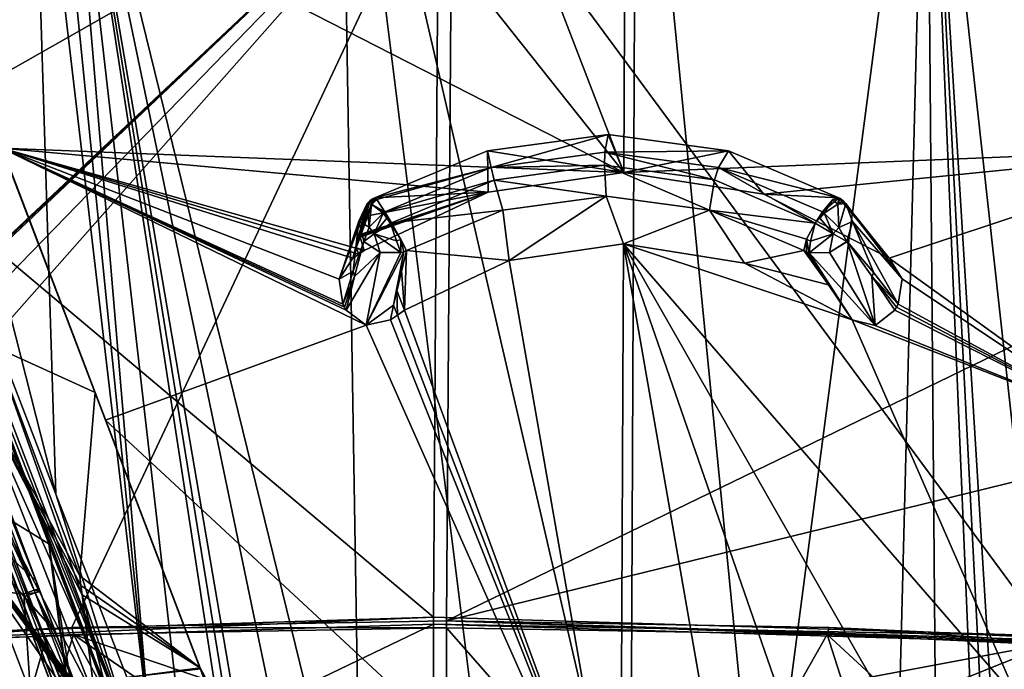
# Model space of a CAD drawing. Header units: millimetres. Extents: x -147 to 294, y -82 to 275.
# Tile 139 of 256: x 225 to 241, y 142 to 153. Entities that reach past the tile are written whole.
import ezdxf

# ---------------------------------------------------------------- set-up
doc = ezdxf.new("R2010")
doc.units = ezdxf.units.MM
doc.header["$LTSCALE"] = 67.506716
for name, color, linetype in [('1059', 7, 'CONTINUOUS'), ('1166', 7, 'CONTINUOUS'), ('1167', 7, 'CONTINUOUS'), ('1197', 7, 'CONTINUOUS'), ('1198', 7, 'CONTINUOUS'), ('3288', 7, 'CONTINUOUS'), ('3289', 7, 'CONTINUOUS'), ('3295', 7, 'CONTINUOUS'), ('3296', 7, 'CONTINUOUS'), ('3297', 7, 'CONTINUOUS'), ('3418', 7, 'CONTINUOUS'), ('3420', 7, 'CONTINUOUS'), ('3421', 7, 'CONTINUOUS'), ('3841', 7, 'CONTINUOUS'), ('3842', 7, 'CONTINUOUS'), ('3914', 7, 'CONTINUOUS'), ('3915', 7, 'CONTINUOUS'), ('3920', 7, 'CONTINUOUS'), ('3921', 7, 'CONTINUOUS'), ('3924', 7, 'CONTINUOUS'), ('3925', 7, 'CONTINUOUS'), ('3998', 7, 'CONTINUOUS'), ('4000', 7, 'CONTINUOUS'), ('4001', 7, 'CONTINUOUS'), ('4002', 7, 'CONTINUOUS'), ('4003', 7, 'CONTINUOUS'), ('4009', 7, 'CONTINUOUS'), ('4010', 7, 'CONTINUOUS'), ('4011', 7, 'CONTINUOUS'), ('4012', 7, 'CONTINUOUS'), ('4013', 7, 'CONTINUOUS'), ('4014', 7, 'CONTINUOUS'), ('4015', 7, 'CONTINUOUS'), ('4016', 7, 'CONTINUOUS'), ('4017', 7, 'CONTINUOUS'), ('4018', 7, 'CONTINUOUS'), ('4019', 7, 'CONTINUOUS'), ('4020', 7, 'CONTINUOUS'), ('4021', 7, 'CONTINUOUS'), ('4022', 7, 'CONTINUOUS'), ('4023', 7, 'CONTINUOUS'), ('4024', 7, 'CONTINUOUS'), ('4025', 7, 'CONTINUOUS'), ('4026', 7, 'CONTINUOUS'), ('4027', 7, 'CONTINUOUS'), ('4028', 7, 'CONTINUOUS'), ('4029', 7, 'CONTINUOUS'), ('4030', 7, 'CONTINUOUS'), ('4045', 7, 'CONTINUOUS'), ('761', 7, 'CONTINUOUS'), ('762', 7, 'CONTINUOUS'), ('802', 7, 'CONTINUOUS'), ('978', 7, 'CONTINUOUS'), ('985', 7, 'CONTINUOUS'), ('986', 7, 'CONTINUOUS'), ('987', 7, 'CONTINUOUS')]:
    doc.layers.add(name, color=color, linetype=linetype)

msp = doc.modelspace()

# ---------------------------------------------------------------- linework, layer by layer
at = {"layer": '1059', "linetype": 'CONTINUOUS'}
for points in [[(232.107, 142.95, -51.293), (232.101, 140.842, -51.34), (235.803, 138.741, -51.519), (232.107, 142.95, -51.293)], [(238.13, 142.846, -51.366), (232.107, 142.95, -51.293), (235.803, 138.741, -51.519), (238.13, 142.846, -51.366)], [(238.13, 142.846, -51.366), (235.803, 138.741, -51.519), (239.479, 138.634, -51.228), (238.13, 142.846, -51.366)], [(243.974, 142.58, -50.34), (238.13, 142.846, -51.366), (242.885, 138.462, -50.535), (243.974, 142.58, -50.34)], [(238.13, 142.846, -51.366), (239.479, 138.634, -51.228), (242.885, 138.462, -50.535), (238.13, 142.846, -51.366)]]:
    msp.add_3dface(points, dxfattribs=at)
at = {"layer": '1166', "linetype": 'CONTINUOUS'}
for points in [[(231.897, 143.121, -53.277), (241.65, 142.828, -52.919), (231.897, 143.009, -53.281), (231.897, 143.121, -53.277)], [(231.897, 143.009, -53.281), (241.65, 142.828, -52.919), (241.712, 142.713, -52.908), (231.897, 143.009, -53.281)]]:
    msp.add_3dface(points, dxfattribs=at)
at = {"layer": '1167', "linetype": 'CONTINUOUS'}
for points in [[(222.433, 142.828, -50.896), (231.897, 143.121, -53.277), (222.386, 142.714, -50.876), (222.433, 142.828, -50.896)], [(231.897, 143.121, -53.277), (231.897, 143.009, -53.281), (222.386, 142.714, -50.876), (231.897, 143.121, -53.277)]]:
    msp.add_3dface(points, dxfattribs=at)
at = {"layer": '1197', "linetype": 'CONTINUOUS'}
for points in [[(231.897, 143.009, -53.281), (241.712, 142.713, -52.908), (231.892, 140.873, -53.329), (231.897, 143.009, -53.281)], [(231.89, 138.772, -53.347), (241.712, 142.713, -52.908), (241.529, 138.531, -52.905), (231.89, 138.772, -53.347)], [(241.712, 142.713, -52.908), (231.89, 138.772, -53.347), (231.892, 140.873, -53.329), (241.712, 142.713, -52.908)]]:
    msp.add_3dface(points, dxfattribs=at)
at = {"layer": '1198', "linetype": 'CONTINUOUS'}
for points in [[(222.386, 142.714, -50.876), (231.897, 143.009, -53.281), (222.569, 138.532, -50.913), (222.386, 142.714, -50.876)], [(231.897, 143.009, -53.281), (231.892, 140.873, -53.329), (222.569, 138.532, -50.913), (231.897, 143.009, -53.281)]]:
    msp.add_3dface(points, dxfattribs=at)
at = {"layer": '3288', "linetype": 'CONTINUOUS'}
msp.add_3dface([(225.411, 143.488, -25.694), (224.609, 145.601, -25.789), (224.896, 143.537, -25.847), (225.411, 143.488, -25.694)], dxfattribs=at)
at = {"layer": '3289', "linetype": 'CONTINUOUS'}
for points in [[(225.411, 143.488, -25.694), (224.896, 143.537, -25.847), (225.516, 141.922, -25.749), (225.411, 143.488, -25.694)], [(225.516, 141.922, -25.749), (224.896, 143.537, -25.847), (225.001, 141.974, -25.908), (225.516, 141.922, -25.749)], [(225.728, 142.655, -25.649), (225.411, 143.488, -25.694), (225.516, 141.922, -25.749), (225.728, 142.655, -25.649)], [(225.428, 143.446, -25.691), (225.411, 143.488, -25.694), (225.728, 142.655, -25.649), (225.428, 143.446, -25.691)], [(226.026, 141.873, -25.602), (225.728, 142.655, -25.649), (225.516, 141.922, -25.749), (226.026, 141.873, -25.602)]]:
    msp.add_3dface(points, dxfattribs=at)
at = {"layer": '3295', "linetype": 'CONTINUOUS'}
for points in [[(225.428, 143.446, -25.691), (226.191, 141.933, -25.636), (225.593, 143.506, -25.722), (225.428, 143.446, -25.691)], [(225.428, 143.446, -25.691), (225.728, 142.655, -25.649), (226.191, 141.933, -25.636), (225.428, 143.446, -25.691)], [(225.671, 143.528, -25.884), (225.593, 143.506, -25.722), (225.971, 142.736, -25.841), (225.671, 143.528, -25.884)], [(226.191, 141.933, -25.636), (226.267, 141.952, -25.796), (225.593, 143.506, -25.722), (226.191, 141.933, -25.636)], [(225.593, 143.506, -25.722), (226.267, 141.952, -25.796), (225.971, 142.736, -25.841), (225.593, 143.506, -25.722)], [(225.728, 142.655, -25.649), (226.026, 141.873, -25.602), (226.191, 141.933, -25.636), (225.728, 142.655, -25.649)]]:
    msp.add_3dface(points, dxfattribs=at)
at = {"layer": '3296', "linetype": 'CONTINUOUS'}
for points in [[(225.411, 143.488, -25.694), (225.593, 143.506, -25.722), (225.577, 143.549, -25.725), (225.411, 143.488, -25.694)], [(225.411, 143.488, -25.694), (225.428, 143.446, -25.691), (225.593, 143.506, -25.722), (225.411, 143.488, -25.694)], [(225.655, 143.571, -25.886), (225.577, 143.549, -25.725), (225.671, 143.528, -25.884), (225.655, 143.571, -25.886)], [(225.593, 143.506, -25.722), (225.671, 143.528, -25.884), (225.577, 143.549, -25.725), (225.593, 143.506, -25.722)]]:
    msp.add_3dface(points, dxfattribs=at)
at = {"layer": '3297', "linetype": 'CONTINUOUS'}
for points in [[(223.841, 147.624, -25.85), (225.577, 143.549, -25.725), (224.009, 147.687, -25.878), (223.841, 147.624, -25.85)], [(225.577, 143.549, -25.725), (225.655, 143.571, -25.886), (224.009, 147.687, -25.878), (225.577, 143.549, -25.725)], [(224.009, 147.687, -25.878), (225.655, 143.571, -25.886), (224.857, 145.679, -25.982), (224.009, 147.687, -25.878)], [(223.841, 147.624, -25.85), (224.609, 145.601, -25.789), (225.577, 143.549, -25.725), (223.841, 147.624, -25.85)], [(224.609, 145.601, -25.789), (225.411, 143.488, -25.694), (225.577, 143.549, -25.725), (224.609, 145.601, -25.789)]]:
    msp.add_3dface(points, dxfattribs=at)
at = {"layer": '3418', "linetype": 'CONTINUOUS'}
for points in [[(224.793, 145.836, -26.699), (225.602, 143.699, -26.597), (223.576, 145.533, -27.472), (224.793, 145.836, -26.699)], [(226.246, 141.999, -26.505), (226.284, 141.897, -26.499), (223.576, 145.533, -27.472), (226.246, 141.999, -26.505)], [(226.23, 142.041, -26.507), (226.246, 141.999, -26.505), (223.576, 145.533, -27.472), (226.23, 142.041, -26.507)], [(226.284, 141.897, -26.499), (226.322, 141.796, -26.493), (223.576, 145.533, -27.472), (226.284, 141.897, -26.499)], [(226.322, 141.796, -26.493), (226.207, 141.747, -26.57), (223.576, 145.533, -27.472), (226.322, 141.796, -26.493)], [(226.207, 141.747, -26.57), (225.228, 141.336, -27.222), (223.576, 145.533, -27.472), (226.207, 141.747, -26.57)], [(226.213, 142.084, -26.509), (226.23, 142.041, -26.507), (223.576, 145.533, -27.472), (226.213, 142.084, -26.509)], [(225.909, 142.887, -26.553), (226.213, 142.084, -26.509), (223.576, 145.533, -27.472), (225.909, 142.887, -26.553)], [(225.602, 143.699, -26.597), (225.909, 142.887, -26.553), (223.576, 145.533, -27.472), (225.602, 143.699, -26.597)]]:
    msp.add_3dface(points, dxfattribs=at)
at = {"layer": '3420', "linetype": 'CONTINUOUS'}
for points in [[(225.671, 143.528, -25.884), (225.971, 142.736, -25.841), (225.602, 143.699, -26.597), (225.671, 143.528, -25.884)], [(225.971, 142.736, -25.841), (225.909, 142.887, -26.553), (225.602, 143.699, -26.597), (225.971, 142.736, -25.841)], [(226.283, 141.911, -25.793), (226.213, 142.084, -26.509), (225.909, 142.887, -26.553), (226.283, 141.911, -25.793)], [(226.267, 141.952, -25.796), (226.283, 141.911, -25.793), (225.909, 142.887, -26.553), (226.267, 141.952, -25.796)], [(225.971, 142.736, -25.841), (226.267, 141.952, -25.796), (225.909, 142.887, -26.553), (225.971, 142.736, -25.841)]]:
    msp.add_3dface(points, dxfattribs=at)
at = {"layer": '3421', "linetype": 'CONTINUOUS'}
for points in [[(225.671, 143.528, -25.884), (225.602, 143.699, -26.597), (224.793, 145.836, -26.699), (225.671, 143.528, -25.884)], [(225.655, 143.571, -25.886), (225.671, 143.528, -25.884), (224.793, 145.836, -26.699), (225.655, 143.571, -25.886)], [(224.857, 145.679, -25.982), (225.655, 143.571, -25.886), (224.793, 145.836, -26.699), (224.857, 145.679, -25.982)]]:
    msp.add_3dface(points, dxfattribs=at)
at = {"layer": '3841', "linetype": 'CONTINUOUS'}
for points in [[(235.016, 138.617, -23.658), (237.091, 138.544, -23.978), (235.107, 158.726, -22.799), (235.016, 138.617, -23.658)], [(235.107, 158.726, -22.799), (237.091, 138.544, -23.978), (239.707, 158.464, -23.589), (235.107, 158.726, -22.799)], [(237.091, 138.544, -23.978), (239.192, 138.44, -24.511), (239.707, 158.464, -23.589), (237.091, 138.544, -23.978)], [(239.192, 138.44, -24.511), (239.876, 138.399, -24.734), (239.707, 158.464, -23.589), (239.192, 138.44, -24.511)], [(239.876, 138.399, -24.734), (240.548, 138.355, -24.977), (239.707, 158.464, -23.589), (239.876, 138.399, -24.734)], [(239.707, 158.464, -23.589), (240.548, 138.355, -24.977), (240.736, 138.549, -25.039), (239.707, 158.464, -23.589)], [(243.936, 157.681, -24.919), (239.707, 158.464, -23.589), (241.756, 139.921, -25.392), (243.936, 157.681, -24.919)], [(241.756, 139.921, -25.392), (239.707, 158.464, -23.589), (240.917, 138.751, -25.1), (241.756, 139.921, -25.392)], [(240.917, 138.751, -25.1), (239.707, 158.464, -23.589), (240.736, 138.549, -25.039), (240.917, 138.751, -25.1)]]:
    msp.add_3dface(points, dxfattribs=at)
at = {"layer": '3842', "linetype": 'CONTINUOUS'}
for points in [[(235.016, 138.617, -23.658), (235.107, 158.726, -22.799), (230.428, 158.463, -22.614), (235.016, 138.617, -23.658)], [(226.03, 157.681, -23.033), (230.754, 138.44, -23.623), (230.428, 158.463, -22.614), (226.03, 157.681, -23.033)], [(232.92, 138.544, -23.538), (235.016, 138.617, -23.658), (230.428, 158.463, -22.614), (232.92, 138.544, -23.538)], [(230.754, 138.44, -23.623), (232.92, 138.544, -23.538), (230.428, 158.463, -22.614), (230.754, 138.44, -23.623)], [(225.779, 157.461, -23.091), (227.419, 141.209, -24.025), (226.03, 157.681, -23.033), (225.779, 157.461, -23.091)], [(229.331, 138.355, -23.796), (230.039, 138.399, -23.698), (226.03, 157.681, -23.033), (229.331, 138.355, -23.796)], [(229.135, 138.549, -23.818), (229.331, 138.355, -23.796), (226.03, 157.681, -23.033), (229.135, 138.549, -23.818)], [(230.039, 138.399, -23.698), (230.754, 138.44, -23.623), (226.03, 157.681, -23.033), (230.039, 138.399, -23.698)], [(228.945, 138.751, -23.84), (229.135, 138.549, -23.818), (226.03, 157.681, -23.033), (228.945, 138.751, -23.84)], [(228.063, 139.921, -23.95), (228.945, 138.751, -23.84), (226.03, 157.681, -23.033), (228.063, 139.921, -23.95)], [(227.419, 141.209, -24.025), (228.063, 139.921, -23.95), (226.03, 157.681, -23.033), (227.419, 141.209, -24.025)], [(225.538, 157.229, -23.151), (227.419, 141.209, -24.025), (225.779, 157.461, -23.091), (225.538, 157.229, -23.151)], [(223.697, 153.787, -23.918), (225.917, 145.069, -24.165), (225.538, 157.229, -23.151), (223.697, 153.787, -23.918)], [(225.917, 145.069, -24.165), (227.419, 141.209, -24.025), (225.538, 157.229, -23.151), (225.917, 145.069, -24.165)], [(224.047, 149.923, -24.276), (225.917, 145.069, -24.165), (223.697, 153.787, -23.918), (224.047, 149.923, -24.276)]]:
    msp.add_3dface(points, dxfattribs=at)
at = {"layer": '3914', "linetype": 'CONTINUOUS'}
for points in [[(224.047, 149.923, -24.276), (223.821, 149.835, -24.455), (227.167, 141.107, -24.198), (224.047, 149.923, -24.276)], [(225.917, 145.069, -24.165), (224.047, 149.923, -24.276), (227.167, 141.107, -24.198), (225.917, 145.069, -24.165)], [(223.821, 149.835, -24.455), (223.732, 149.799, -24.741), (227.167, 141.107, -24.198), (223.821, 149.835, -24.455)], [(227.167, 141.107, -24.198), (223.732, 149.799, -24.741), (225.402, 145.425, -24.65), (227.167, 141.107, -24.198)], [(227.068, 141.059, -24.501), (227.167, 141.107, -24.198), (225.402, 145.425, -24.65), (227.068, 141.059, -24.501)], [(227.419, 141.209, -24.025), (225.917, 145.069, -24.165), (227.167, 141.107, -24.198), (227.419, 141.209, -24.025)]]:
    msp.add_3dface(points, dxfattribs=at)
at = {"layer": '3915', "linetype": 'CONTINUOUS'}
for points in [[(225.402, 145.425, -24.65), (223.732, 149.799, -24.741), (224.986, 146.431, -26.477), (225.402, 145.425, -24.65)], [(225.809, 144.279, -26.375), (225.402, 145.425, -24.65), (224.986, 146.431, -26.477), (225.809, 144.279, -26.375)], [(227.068, 141.059, -24.501), (225.402, 145.425, -24.65), (226.86, 141.529, -26.208), (227.068, 141.059, -24.501)], [(226.86, 141.529, -26.208), (225.402, 145.425, -24.65), (226.824, 141.621, -26.215), (226.86, 141.529, -26.208)], [(226.824, 141.621, -26.215), (225.402, 145.425, -24.65), (226.796, 141.695, -26.221), (226.824, 141.621, -26.215)], [(226.796, 141.695, -26.221), (225.402, 145.425, -24.65), (226.773, 141.756, -26.226), (226.796, 141.695, -26.221)], [(226.773, 141.756, -26.226), (225.402, 145.425, -24.65), (226.754, 141.805, -26.231), (226.773, 141.756, -26.226)], [(226.754, 141.805, -26.231), (225.402, 145.425, -24.65), (226.739, 141.844, -26.234), (226.754, 141.805, -26.231)], [(226.739, 141.844, -26.234), (225.402, 145.425, -24.65), (226.712, 141.913, -26.24), (226.739, 141.844, -26.234)], [(226.712, 141.913, -26.24), (225.402, 145.425, -24.65), (226.697, 141.953, -26.244), (226.712, 141.913, -26.24)], [(226.697, 141.953, -26.244), (225.402, 145.425, -24.65), (225.809, 144.279, -26.375), (226.697, 141.953, -26.244)]]:
    msp.add_3dface(points, dxfattribs=at)
at = {"layer": '3920', "linetype": 'CONTINUOUS'}
for points in [[(226.337, 143.473, -27.525), (226.681, 142.119, -27.51), (226.431, 142.683, -27.526), (226.337, 143.473, -27.525)], [(226.431, 142.683, -27.526), (226.681, 142.119, -27.51), (226.539, 141.821, -27.499), (226.431, 142.683, -27.526)]]:
    msp.add_3dface(points, dxfattribs=at)
at = {"layer": '3921', "linetype": 'CONTINUOUS'}
for points in [[(226.542, 146.676, -27.194), (224.936, 147.406, -27.662), (224.874, 151.046, -27.261), (226.542, 146.676, -27.194)], [(226.297, 143.773, -27.515), (224.936, 147.406, -27.662), (226.542, 146.676, -27.194), (226.297, 143.773, -27.515)], [(228.206, 142.32, -27.066), (226.297, 143.773, -27.515), (226.542, 146.676, -27.194), (228.206, 142.32, -27.066)], [(226.314, 143.623, -27.52), (226.297, 143.773, -27.515), (228.206, 142.32, -27.066), (226.314, 143.623, -27.52)], [(226.337, 143.473, -27.525), (226.314, 143.623, -27.52), (228.206, 142.32, -27.066), (226.337, 143.473, -27.525)], [(226.681, 142.119, -27.51), (226.337, 143.473, -27.525), (228.206, 142.32, -27.066), (226.681, 142.119, -27.51)], [(228.215, 142.296, -27.066), (226.681, 142.119, -27.51), (228.206, 142.32, -27.066), (228.215, 142.296, -27.066)]]:
    msp.add_3dface(points, dxfattribs=at)
at = {"layer": '3924', "linetype": 'CONTINUOUS'}
for points in [[(226.542, 146.676, -27.194), (224.874, 151.046, -27.261), (226.706, 146.236, -25.415), (226.542, 146.676, -27.194)], [(224.874, 151.046, -27.261), (225.062, 150.544, -25.475), (226.706, 146.236, -25.415), (224.874, 151.046, -27.261)], [(228.206, 142.32, -27.066), (226.542, 146.676, -27.194), (228.391, 141.826, -25.312), (228.206, 142.32, -27.066)], [(228.391, 141.826, -25.312), (226.542, 146.676, -27.194), (226.706, 146.236, -25.415), (228.391, 141.826, -25.312)]]:
    msp.add_3dface(points, dxfattribs=at)
at = {"layer": '3925', "linetype": 'CONTINUOUS'}
for points in [[(228.215, 142.296, -27.066), (228.206, 142.32, -27.066), (229.463, 139.965, -25.217), (228.215, 142.296, -27.066)], [(228.206, 142.32, -27.066), (228.391, 141.826, -25.312), (229.463, 139.965, -25.217), (228.206, 142.32, -27.066)]]:
    msp.add_3dface(points, dxfattribs=at)
at = {"layer": '3998', "linetype": 'CONTINUOUS'}
for points in [[(225.809, 144.279, -26.375), (224.986, 146.431, -26.477), (224.98, 144.79, -26.776), (225.809, 144.279, -26.375)], [(226.127, 141.783, -26.612), (225.809, 144.279, -26.375), (224.98, 144.79, -26.776), (226.127, 141.783, -26.612)], [(226.697, 141.953, -26.244), (225.809, 144.279, -26.375), (226.207, 141.747, -26.57), (226.697, 141.953, -26.244)], [(225.809, 144.279, -26.375), (226.148, 141.722, -26.61), (226.207, 141.747, -26.57), (225.809, 144.279, -26.375)], [(226.148, 141.722, -26.61), (225.809, 144.279, -26.375), (226.138, 141.753, -26.611), (226.148, 141.722, -26.61)], [(226.138, 141.753, -26.611), (225.809, 144.279, -26.375), (226.127, 141.783, -26.612), (226.138, 141.753, -26.611)]]:
    msp.add_3dface(points, dxfattribs=at)
at = {"layer": '4000', "linetype": 'CONTINUOUS'}
for points in [[(222.71, 150.4, -27.059), (222.664, 150.385, -27.237), (226.014, 141.738, -26.738), (222.71, 150.4, -27.059)], [(222.664, 150.385, -27.237), (225.975, 141.714, -26.909), (226.014, 141.738, -26.738), (222.664, 150.385, -27.237)], [(225.975, 141.714, -26.909), (222.664, 150.385, -27.237), (224.249, 146.235, -27.145), (225.975, 141.714, -26.909)], [(222.816, 150.458, -26.938), (222.71, 150.4, -27.059), (226.127, 141.783, -26.612), (222.816, 150.458, -26.938)], [(226.127, 141.783, -26.612), (222.71, 150.4, -27.059), (226.014, 141.738, -26.738), (226.127, 141.783, -26.612)], [(222.816, 150.458, -26.938), (226.127, 141.783, -26.612), (224.98, 144.79, -26.776), (222.816, 150.458, -26.938)]]:
    msp.add_3dface(points, dxfattribs=at)
at = {"layer": '4001', "linetype": 'CONTINUOUS'}
for points in [[(225.911, 141.885, -27.515), (225.975, 141.714, -26.909), (224.249, 146.235, -27.145), (225.911, 141.885, -27.515)], [(225.911, 141.885, -27.515), (224.249, 146.235, -27.145), (224.261, 146.207, -27.737), (225.911, 141.885, -27.515)]]:
    msp.add_3dface(points, dxfattribs=at)
at = {"layer": '4002', "linetype": 'CONTINUOUS'}
for points in [[(226.539, 141.821, -27.499), (224.261, 146.207, -27.737), (224.481, 147.062, -27.762), (226.539, 141.821, -27.499)], [(226.539, 141.821, -27.499), (225.911, 141.885, -27.515), (224.261, 146.207, -27.737), (226.539, 141.821, -27.499)]]:
    msp.add_3dface(points, dxfattribs=at)
at = {"layer": '4003', "linetype": 'CONTINUOUS'}
for points in [[(224.936, 147.406, -27.662), (226.297, 143.773, -27.515), (224.481, 147.062, -27.762), (224.936, 147.406, -27.662)], [(226.337, 143.473, -27.525), (226.431, 142.683, -27.526), (224.481, 147.062, -27.762), (226.337, 143.473, -27.525)], [(226.314, 143.623, -27.52), (226.337, 143.473, -27.525), (224.481, 147.062, -27.762), (226.314, 143.623, -27.52)], [(226.431, 142.683, -27.526), (226.539, 141.821, -27.499), (224.481, 147.062, -27.762), (226.431, 142.683, -27.526)], [(226.297, 143.773, -27.515), (226.314, 143.623, -27.52), (224.481, 147.062, -27.762), (226.297, 143.773, -27.515)]]:
    msp.add_3dface(points, dxfattribs=at)
at = {"layer": '4009', "linetype": 'CONTINUOUS'}
for points in [[(234.95, 158.79, -24.289), (244.374, 150.544, -27.509), (234.911, 150.159, -24.658), (234.95, 158.79, -24.289)], [(244.407, 155.146, -26.997), (244.374, 150.544, -27.509), (234.95, 158.79, -24.289), (244.407, 155.146, -26.997)], [(234.911, 150.159, -24.658), (244.374, 150.544, -27.509), (237.132, 149.813, -25.004), (234.911, 150.159, -24.658)], [(237.132, 149.813, -25.004), (244.374, 150.544, -27.509), (239.114, 148.799, -25.524), (237.132, 149.813, -25.004)], [(239.114, 148.799, -25.524), (244.374, 150.544, -27.509), (242.756, 146.178, -27.101), (239.114, 148.799, -25.524)], [(234.859, 138.681, -25.148), (234.906, 149.03, -24.706), (236.723, 138.612, -25.432), (234.859, 138.681, -25.148)], [(236.824, 148.722, -24.996), (238.526, 147.823, -25.416), (234.906, 149.03, -24.706), (236.824, 148.722, -24.996)], [(234.906, 149.03, -24.706), (238.526, 147.823, -25.416), (241.152, 141.826, -26.656), (234.906, 149.03, -24.706)], [(236.723, 138.612, -25.432), (234.906, 149.03, -24.706), (238.554, 138.519, -25.884), (236.723, 138.612, -25.432)], [(238.554, 138.519, -25.884), (234.906, 149.03, -24.706), (240.099, 139.935, -26.332), (238.554, 138.519, -25.884)], [(240.099, 139.935, -26.332), (234.906, 149.03, -24.706), (241.152, 141.826, -26.656), (240.099, 139.935, -26.332)], [(239.318, 148.474, -25.6), (239.114, 148.799, -25.524), (242.756, 146.178, -27.101), (239.318, 148.474, -25.6)], [(239.259, 148.076, -25.605), (239.318, 148.474, -25.6), (242.756, 146.178, -27.101), (239.259, 148.076, -25.605)], [(238.89, 147.737, -25.518), (239.206, 147.981, -25.595), (242.756, 146.178, -27.101), (238.89, 147.737, -25.518)], [(239.206, 147.981, -25.595), (239.233, 148.028, -25.6), (242.756, 146.178, -27.101), (239.206, 147.981, -25.595)], [(239.233, 148.028, -25.6), (239.259, 148.076, -25.605), (242.756, 146.178, -27.101), (239.233, 148.028, -25.6)], [(238.526, 147.823, -25.416), (238.89, 147.737, -25.518), (242.756, 146.178, -27.101), (238.526, 147.823, -25.416)], [(241.152, 141.826, -26.656), (238.526, 147.823, -25.416), (242.756, 146.178, -27.101), (241.152, 141.826, -26.656)]]:
    msp.add_3dface(points, dxfattribs=at)
at = {"layer": '4010', "linetype": 'CONTINUOUS'}
for points in [[(232.753, 150.501, -26.801), (234.911, 150.159, -24.658), (234.665, 150.756, -26.93), (232.753, 150.501, -26.801)], [(234.665, 150.756, -26.93), (234.911, 150.159, -24.658), (236.569, 150.502, -27.202), (234.665, 150.756, -26.93)], [(230.969, 149.756, -26.823), (232.763, 149.843, -24.534), (232.753, 150.501, -26.801), (230.969, 149.756, -26.823)], [(232.763, 149.843, -24.534), (234.911, 150.159, -24.658), (232.753, 150.501, -26.801), (232.763, 149.843, -24.534)], [(234.911, 150.159, -24.658), (237.132, 149.813, -25.004), (236.569, 150.502, -27.202), (234.911, 150.159, -24.658)], [(237.132, 149.813, -25.004), (238.316, 149.756, -27.596), (236.569, 150.502, -27.202), (237.132, 149.813, -25.004)], [(230.803, 148.925, -24.612), (232.763, 149.843, -24.534), (230.735, 149.131, -25.376), (230.803, 148.925, -24.612)], [(230.735, 149.131, -25.376), (232.763, 149.843, -24.534), (230.743, 149.156, -25.432), (230.735, 149.131, -25.376)], [(230.743, 149.156, -25.432), (232.763, 149.843, -24.534), (230.752, 149.181, -25.489), (230.743, 149.156, -25.432)], [(230.752, 149.181, -25.489), (232.763, 149.843, -24.534), (230.859, 149.471, -26.156), (230.752, 149.181, -25.489)], [(230.859, 149.471, -26.156), (232.763, 149.843, -24.534), (230.969, 149.756, -26.823), (230.859, 149.471, -26.156)], [(237.132, 149.813, -25.004), (239.114, 148.799, -25.524), (238.316, 149.756, -27.596), (237.132, 149.813, -25.004)], [(238.316, 149.756, -27.596), (239.114, 148.799, -25.524), (238.562, 149.47, -26.965), (238.316, 149.756, -27.596)], [(238.562, 149.47, -26.965), (239.114, 148.799, -25.524), (238.807, 149.179, -26.333), (238.562, 149.47, -26.965)], [(230.676, 148.966, -25.003), (230.803, 148.925, -24.612), (230.735, 149.131, -25.376), (230.676, 148.966, -25.003)], [(238.807, 149.179, -26.333), (239.114, 148.799, -25.524), (238.961, 148.99, -25.929), (238.807, 149.179, -26.333)], [(230.619, 148.799, -24.629), (230.714, 148.865, -24.62), (230.676, 148.966, -25.003), (230.619, 148.799, -24.629)], [(230.714, 148.865, -24.62), (230.803, 148.925, -24.612), (230.676, 148.966, -25.003), (230.714, 148.865, -24.62)]]:
    msp.add_3dface(points, dxfattribs=at)
at = {"layer": '4011', "linetype": 'CONTINUOUS'}
for points in [[(238.316, 149.756, -27.596), (238.562, 149.47, -26.965), (238.326, 149.749, -27.602), (238.316, 149.756, -27.596)], [(238.562, 149.47, -26.965), (238.807, 149.179, -26.333), (238.326, 149.749, -27.602), (238.562, 149.47, -26.965)], [(238.326, 149.749, -27.602), (238.807, 149.179, -26.333), (238.337, 149.743, -27.608), (238.326, 149.749, -27.602)], [(238.961, 148.99, -25.929), (239.114, 148.799, -25.524), (238.337, 149.743, -27.608), (238.961, 148.99, -25.929)], [(238.337, 149.743, -27.608), (239.114, 148.799, -25.524), (238.384, 149.708, -27.637), (238.337, 149.743, -27.608)], [(238.807, 149.179, -26.333), (238.961, 148.99, -25.929), (238.337, 149.743, -27.608), (238.807, 149.179, -26.333)], [(239.114, 148.799, -25.524), (239.318, 148.474, -25.6), (238.384, 149.708, -27.637), (239.114, 148.799, -25.524)], [(238.384, 149.708, -27.637), (239.318, 148.474, -25.6), (238.426, 149.666, -27.666), (238.384, 149.708, -27.637)], [(238.426, 149.666, -27.666), (239.318, 148.474, -25.6), (238.532, 149.384, -27.788), (238.426, 149.666, -27.666)], [(238.447, 149.063, -27.824), (238.532, 149.384, -27.788), (238.871, 148.568, -26.685), (238.447, 149.063, -27.824)], [(239.318, 148.474, -25.6), (239.259, 148.076, -25.605), (238.532, 149.384, -27.788), (239.318, 148.474, -25.6)], [(238.532, 149.384, -27.788), (239.259, 148.076, -25.605), (238.871, 148.568, -26.685), (238.532, 149.384, -27.788)]]:
    msp.add_3dface(points, dxfattribs=at)
at = {"layer": '4012', "linetype": 'CONTINUOUS'}
for points in [[(238.083, 149.513, -28.05), (238.059, 149.533, -28.042), (238.215, 149.725, -27.896), (238.083, 149.513, -28.05)], [(238.3, 149.654, -27.925), (238.083, 149.513, -28.05), (238.215, 149.725, -27.896), (238.3, 149.654, -27.925)], [(238.316, 149.756, -27.596), (238.3, 149.654, -27.925), (238.215, 149.725, -27.896), (238.316, 149.756, -27.596)], [(238.316, 149.756, -27.596), (238.326, 149.749, -27.602), (238.3, 149.654, -27.925), (238.316, 149.756, -27.596)], [(238.326, 149.749, -27.602), (238.337, 149.743, -27.608), (238.3, 149.654, -27.925), (238.326, 149.749, -27.602)], [(238.337, 149.743, -27.608), (238.384, 149.708, -27.637), (238.3, 149.654, -27.925), (238.337, 149.743, -27.608)], [(238.384, 149.708, -27.637), (238.426, 149.666, -27.666), (238.3, 149.654, -27.925), (238.384, 149.708, -27.637)], [(238.072, 149.524, -28.046), (238.059, 149.533, -28.042), (238.083, 149.513, -28.05), (238.072, 149.524, -28.046)]]:
    msp.add_3dface(points, dxfattribs=at)
at = {"layer": '4013', "linetype": 'CONTINUOUS'}
for points in [[(232.753, 150.501, -26.801), (234.665, 150.756, -26.93), (232.81, 150.236, -27.292), (232.753, 150.501, -26.801)], [(232.81, 150.236, -27.292), (234.665, 150.756, -26.93), (234.614, 150.477, -27.414), (232.81, 150.236, -27.292)], [(234.665, 150.756, -26.93), (236.569, 150.502, -27.202), (234.614, 150.477, -27.414), (234.665, 150.756, -26.93)], [(230.969, 149.756, -26.823), (232.753, 150.501, -26.801), (232.81, 150.236, -27.292), (230.969, 149.756, -26.823)], [(234.614, 150.477, -27.414), (236.569, 150.502, -27.202), (236.411, 150.237, -27.67), (234.614, 150.477, -27.414)], [(236.569, 150.502, -27.202), (238.316, 149.756, -27.596), (236.411, 150.237, -27.67), (236.569, 150.502, -27.202)], [(231, 149.732, -27.123), (230.969, 149.756, -26.823), (232.81, 150.236, -27.292), (231, 149.732, -27.123)], [(231.127, 149.533, -27.312), (231, 149.732, -27.123), (232.81, 150.236, -27.292), (231.127, 149.533, -27.312)], [(238.316, 149.756, -27.596), (238.059, 149.533, -28.042), (236.411, 150.237, -27.67), (238.316, 149.756, -27.596)], [(238.059, 149.533, -28.042), (238.316, 149.756, -27.596), (238.215, 149.725, -27.896), (238.059, 149.533, -28.042)]]:
    msp.add_3dface(points, dxfattribs=at)
at = {"layer": '4014', "linetype": 'CONTINUOUS'}
for points in [[(230.893, 149.708, -26.848), (231, 149.732, -27.123), (230.846, 149.666, -26.868), (230.893, 149.708, -26.848)], [(230.846, 149.666, -26.868), (231, 149.732, -27.123), (230.915, 149.654, -27.148), (230.846, 149.666, -26.868)], [(230.945, 149.743, -26.83), (231, 149.732, -27.123), (230.893, 149.708, -26.848), (230.945, 149.743, -26.83)], [(231, 149.732, -27.123), (231.127, 149.533, -27.312), (230.915, 149.654, -27.148), (231, 149.732, -27.123)], [(230.957, 149.749, -26.826), (231, 149.732, -27.123), (230.945, 149.743, -26.83), (230.957, 149.749, -26.826)], [(230.969, 149.756, -26.823), (231, 149.732, -27.123), (230.957, 149.749, -26.826), (230.969, 149.756, -26.823)], [(230.915, 149.654, -27.148), (231.127, 149.533, -27.312), (231.114, 149.524, -27.313), (230.915, 149.654, -27.148)], [(231.102, 149.513, -27.315), (230.915, 149.654, -27.148), (231.114, 149.524, -27.313), (231.102, 149.513, -27.315)]]:
    msp.add_3dface(points, dxfattribs=at)
at = {"layer": '4015', "linetype": 'CONTINUOUS'}
for points in [[(232.81, 150.236, -27.292), (234.614, 150.477, -27.414), (234.605, 150.271, -27.471), (232.81, 150.236, -27.292)], [(234.605, 150.271, -27.471), (234.614, 150.477, -27.414), (236.347, 150.039, -27.719), (234.605, 150.271, -27.471)], [(234.614, 150.477, -27.414), (236.411, 150.237, -27.67), (236.347, 150.039, -27.719), (234.614, 150.477, -27.414)], [(231.127, 149.533, -27.312), (232.81, 150.236, -27.292), (232.861, 150.037, -27.353), (231.127, 149.533, -27.312)], [(232.861, 150.037, -27.353), (232.81, 150.236, -27.292), (234.605, 150.271, -27.471), (232.861, 150.037, -27.353)], [(236.411, 150.237, -27.67), (237.944, 149.357, -28.08), (236.347, 150.039, -27.719), (236.411, 150.237, -27.67)], [(236.411, 150.237, -27.67), (238.059, 149.533, -28.042), (237.944, 149.357, -28.08), (236.411, 150.237, -27.67)], [(231.233, 149.358, -27.373), (231.127, 149.533, -27.312), (232.861, 150.037, -27.353), (231.233, 149.358, -27.373)], [(231.102, 149.513, -27.315), (231.114, 149.524, -27.313), (231.16, 149.434, -27.344), (231.102, 149.513, -27.315)], [(231.114, 149.524, -27.313), (231.127, 149.533, -27.312), (231.233, 149.358, -27.373), (231.114, 149.524, -27.313)], [(231.16, 149.434, -27.344), (231.114, 149.524, -27.313), (231.22, 149.351, -27.373), (231.16, 149.434, -27.344)], [(231.22, 149.351, -27.373), (231.114, 149.524, -27.313), (231.227, 149.354, -27.373), (231.22, 149.351, -27.373)], [(231.227, 149.354, -27.373), (231.114, 149.524, -27.313), (231.233, 149.358, -27.373), (231.227, 149.354, -27.373)], [(237.944, 149.357, -28.08), (238.059, 149.533, -28.042), (238.017, 149.432, -28.066), (237.944, 149.357, -28.08)], [(238.059, 149.533, -28.042), (238.072, 149.524, -28.046), (238.017, 149.432, -28.066), (238.059, 149.533, -28.042)], [(238.072, 149.524, -28.046), (238.083, 149.513, -28.05), (238.017, 149.432, -28.066), (238.072, 149.524, -28.046)]]:
    msp.add_3dface(points, dxfattribs=at)
at = {"layer": '4016', "linetype": 'CONTINUOUS'}
for points in [[(237.944, 149.357, -28.08), (238.017, 149.432, -28.066), (238.226, 149.187, -28.056), (237.944, 149.357, -28.08)], [(238.017, 149.432, -28.066), (238.083, 149.513, -28.05), (238.226, 149.187, -28.056), (238.017, 149.432, -28.066)], [(238.226, 149.187, -28.056), (238.083, 149.513, -28.05), (238.316, 149.289, -28.03), (238.226, 149.187, -28.056)], [(238.445, 149.065, -27.828), (238.226, 149.187, -28.056), (238.316, 149.289, -28.03), (238.445, 149.065, -27.828)]]:
    msp.add_3dface(points, dxfattribs=at)
at = {"layer": '4017', "linetype": 'CONTINUOUS'}
for points in [[(237.944, 149.357, -28.08), (238.226, 149.187, -28.056), (237.869, 149.069, -28.037), (237.944, 149.357, -28.08)], [(237.869, 149.069, -28.037), (238.226, 149.187, -28.056), (237.849, 148.888, -27.812), (237.869, 149.069, -28.037)], [(237.849, 148.888, -27.812), (238.226, 149.187, -28.056), (238.168, 148.892, -27.881), (237.849, 148.888, -27.812)], [(238.226, 149.187, -28.056), (238.445, 149.065, -27.828), (238.168, 148.892, -27.881), (238.226, 149.187, -28.056)], [(238.447, 149.063, -27.824), (238.168, 148.892, -27.881), (238.445, 149.065, -27.828), (238.447, 149.063, -27.824)]]:
    msp.add_3dface(points, dxfattribs=at)
at = {"layer": '4018', "linetype": 'CONTINUOUS'}
for points in [[(237.944, 149.357, -28.08), (237.869, 149.069, -28.037), (237.804, 149.101, -28.022), (237.944, 149.357, -28.08)], [(237.765, 148.923, -27.772), (237.804, 149.101, -28.022), (237.806, 148.904, -27.793), (237.765, 148.923, -27.772)], [(237.869, 149.069, -28.037), (237.849, 148.888, -27.812), (237.804, 149.101, -28.022), (237.869, 149.069, -28.037)], [(237.804, 149.101, -28.022), (237.849, 148.888, -27.812), (237.806, 148.904, -27.793), (237.804, 149.101, -28.022)]]:
    msp.add_3dface(points, dxfattribs=at)
at = {"layer": '4019', "linetype": 'CONTINUOUS'}
for points in [[(232.861, 150.037, -27.353), (234.605, 150.271, -27.471), (234.634, 149.78, -27.202), (232.861, 150.037, -27.353)], [(234.605, 150.271, -27.471), (236.347, 150.039, -27.719), (236.267, 149.563, -27.435), (234.605, 150.271, -27.471)], [(234.634, 149.78, -27.202), (234.605, 150.271, -27.471), (236.267, 149.563, -27.435), (234.634, 149.78, -27.202)], [(231.233, 149.358, -27.373), (232.861, 150.037, -27.353), (232.998, 149.561, -27.091), (231.233, 149.358, -27.373)], [(232.998, 149.561, -27.091), (232.861, 150.037, -27.353), (234.634, 149.78, -27.202), (232.998, 149.561, -27.091)], [(236.347, 150.039, -27.719), (237.944, 149.357, -28.08), (236.267, 149.563, -27.435), (236.347, 150.039, -27.719)], [(231.471, 148.923, -27.11), (231.233, 149.358, -27.373), (232.998, 149.561, -27.091), (231.471, 148.923, -27.11)], [(237.944, 149.357, -28.08), (237.804, 149.101, -28.022), (236.267, 149.563, -27.435), (237.944, 149.357, -28.08)], [(237.804, 149.101, -28.022), (237.765, 148.923, -27.772), (236.267, 149.563, -27.435), (237.804, 149.101, -28.022)], [(231.233, 149.358, -27.373), (231.471, 148.923, -27.11), (231.384, 149.096, -27.342), (231.233, 149.358, -27.373)]]:
    msp.add_3dface(points, dxfattribs=at)
at = {"layer": '4020', "linetype": 'CONTINUOUS'}
for points in [[(231.22, 149.351, -27.373), (231.227, 149.354, -27.373), (231.384, 149.096, -27.342), (231.22, 149.351, -27.373)], [(231.22, 149.351, -27.373), (231.384, 149.096, -27.342), (231.314, 149.074, -27.349), (231.22, 149.351, -27.373)], [(231.227, 149.354, -27.373), (231.233, 149.358, -27.373), (231.384, 149.096, -27.342), (231.227, 149.354, -27.373)], [(231.314, 149.074, -27.349), (231.384, 149.096, -27.342), (231.381, 148.889, -27.131), (231.314, 149.074, -27.349)], [(231.381, 148.889, -27.131), (231.384, 149.096, -27.342), (231.427, 148.904, -27.121), (231.381, 148.889, -27.131)], [(231.384, 149.096, -27.342), (231.471, 148.923, -27.11), (231.427, 148.904, -27.121), (231.384, 149.096, -27.342)]]:
    msp.add_3dface(points, dxfattribs=at)
at = {"layer": '4021', "linetype": 'CONTINUOUS'}
for points in [[(231.22, 149.351, -27.373), (231.314, 149.074, -27.349), (230.959, 149.186, -27.29), (231.22, 149.351, -27.373)], [(230.793, 149.066, -27.022), (230.959, 149.186, -27.29), (231.055, 148.892, -27.132), (230.793, 149.066, -27.022)], [(230.793, 149.063, -27.018), (230.793, 149.066, -27.022), (231.055, 148.892, -27.132), (230.793, 149.063, -27.018)], [(231.314, 149.074, -27.349), (231.381, 148.889, -27.131), (230.959, 149.186, -27.29), (231.314, 149.074, -27.349)], [(230.959, 149.186, -27.29), (231.381, 148.889, -27.131), (231.055, 148.892, -27.132), (230.959, 149.186, -27.29)]]:
    msp.add_3dface(points, dxfattribs=at)
at = {"layer": '4022', "linetype": 'CONTINUOUS'}
for points in [[(231.102, 149.513, -27.315), (230.959, 149.186, -27.29), (230.879, 149.291, -27.248), (231.102, 149.513, -27.315)], [(231.102, 149.513, -27.315), (231.16, 149.434, -27.344), (230.959, 149.186, -27.29), (231.102, 149.513, -27.315)], [(231.16, 149.434, -27.344), (231.22, 149.351, -27.373), (230.959, 149.186, -27.29), (231.16, 149.434, -27.344)], [(230.959, 149.186, -27.29), (230.793, 149.066, -27.022), (230.879, 149.291, -27.248), (230.959, 149.186, -27.29)]]:
    msp.add_3dface(points, dxfattribs=at)
at = {"layer": '4023', "linetype": 'CONTINUOUS'}
for points in [[(230.846, 149.666, -26.868), (230.879, 149.291, -27.248), (230.717, 149.388, -26.964), (230.846, 149.666, -26.868)], [(230.846, 149.666, -26.868), (230.915, 149.654, -27.148), (230.879, 149.291, -27.248), (230.846, 149.666, -26.868)], [(230.915, 149.654, -27.148), (231.102, 149.513, -27.315), (230.879, 149.291, -27.248), (230.915, 149.654, -27.148)], [(230.879, 149.291, -27.248), (230.793, 149.066, -27.022), (230.717, 149.388, -26.964), (230.879, 149.291, -27.248)], [(230.793, 149.066, -27.022), (230.793, 149.063, -27.018), (230.717, 149.388, -26.964), (230.793, 149.066, -27.022)]]:
    msp.add_3dface(points, dxfattribs=at)
at = {"layer": '4024', "linetype": 'CONTINUOUS'}
for points in [[(230.619, 148.799, -24.629), (230.676, 148.966, -25.003), (230.893, 149.708, -26.848), (230.619, 148.799, -24.629)], [(230.619, 148.799, -24.629), (230.893, 149.708, -26.848), (230.846, 149.666, -26.868), (230.619, 148.799, -24.629)], [(230.676, 148.966, -25.003), (230.735, 149.131, -25.376), (230.893, 149.708, -26.848), (230.676, 148.966, -25.003)], [(230.735, 149.131, -25.376), (230.743, 149.156, -25.432), (230.893, 149.708, -26.848), (230.735, 149.131, -25.376)], [(230.743, 149.156, -25.432), (230.752, 149.181, -25.489), (230.893, 149.708, -26.848), (230.743, 149.156, -25.432)], [(230.752, 149.181, -25.489), (230.859, 149.471, -26.156), (230.945, 149.743, -26.83), (230.752, 149.181, -25.489)], [(230.752, 149.181, -25.489), (230.945, 149.743, -26.83), (230.893, 149.708, -26.848), (230.752, 149.181, -25.489)], [(230.859, 149.471, -26.156), (230.969, 149.756, -26.823), (230.957, 149.749, -26.826), (230.859, 149.471, -26.156)], [(230.859, 149.471, -26.156), (230.957, 149.749, -26.826), (230.945, 149.743, -26.83), (230.859, 149.471, -26.156)], [(230.619, 148.799, -24.629), (230.846, 149.666, -26.868), (230.404, 148.471, -24.662), (230.619, 148.799, -24.629)], [(230.846, 149.666, -26.868), (230.717, 149.388, -26.964), (230.404, 148.471, -24.662), (230.846, 149.666, -26.868)], [(230.717, 149.388, -26.964), (230.625, 148.594, -25.878), (230.404, 148.471, -24.662), (230.717, 149.388, -26.964)], [(230.717, 149.388, -26.964), (230.793, 149.063, -27.018), (230.625, 148.594, -25.878), (230.717, 149.388, -26.964)], [(230.625, 148.594, -25.878), (230.461, 148.076, -24.679), (230.404, 148.471, -24.662), (230.625, 148.594, -25.878)]]:
    msp.add_3dface(points, dxfattribs=at)
at = {"layer": '4025', "linetype": 'CONTINUOUS'}
for points in [[(230.625, 148.594, -25.878), (230.793, 149.063, -27.018), (230.648, 148.51, -25.816), (230.625, 148.594, -25.878)], [(230.461, 148.076, -24.679), (230.625, 148.594, -25.878), (230.648, 148.51, -25.816), (230.461, 148.076, -24.679)], [(230.461, 148.076, -24.679), (230.648, 148.51, -25.816), (230.487, 148.028, -24.679), (230.461, 148.076, -24.679)], [(230.514, 147.981, -24.68), (230.487, 148.028, -24.679), (230.648, 148.51, -25.816), (230.514, 147.981, -24.68)]]:
    msp.add_3dface(points, dxfattribs=at)
at = {"layer": '4026', "linetype": 'CONTINUOUS'}
for points in [[(230.793, 149.063, -27.018), (231.055, 148.892, -27.132), (230.648, 148.51, -25.816), (230.793, 149.063, -27.018)], [(231.381, 148.889, -27.131), (231.427, 148.904, -27.121), (230.831, 147.739, -24.671), (231.381, 148.889, -27.131)], [(230.831, 147.739, -24.671), (231.427, 148.904, -27.121), (231.267, 148.057, -25.159), (230.831, 147.739, -24.671)], [(231.427, 148.904, -27.121), (231.471, 148.923, -27.11), (231.267, 148.057, -25.159), (231.427, 148.904, -27.121)], [(231.471, 148.923, -27.11), (231.319, 148.29, -25.674), (231.267, 148.057, -25.159), (231.471, 148.923, -27.11)], [(231.319, 148.29, -25.674), (231.471, 148.923, -27.11), (231.393, 148.608, -26.391), (231.319, 148.29, -25.674)], [(231.055, 148.892, -27.132), (230.514, 147.981, -24.68), (230.648, 148.51, -25.816), (231.055, 148.892, -27.132)], [(230.514, 147.981, -24.68), (231.055, 148.892, -27.132), (230.831, 147.739, -24.671), (230.514, 147.981, -24.68)], [(231.055, 148.892, -27.132), (231.381, 148.889, -27.131), (230.831, 147.739, -24.671), (231.055, 148.892, -27.132)], [(231.217, 147.823, -24.646), (230.831, 147.739, -24.671), (231.267, 148.057, -25.159), (231.217, 147.823, -24.646)]]:
    msp.add_3dface(points, dxfattribs=at)
at = {"layer": '4027', "linetype": 'CONTINUOUS'}
for points in [[(232.998, 149.561, -27.091), (234.634, 149.78, -27.202), (233.096, 148.762, -24.592), (232.998, 149.561, -27.091)], [(234.634, 149.78, -27.202), (234.906, 149.03, -24.706), (233.096, 148.762, -24.592), (234.634, 149.78, -27.202)], [(234.906, 149.03, -24.706), (234.634, 149.78, -27.202), (236.267, 149.563, -27.435), (234.906, 149.03, -24.706)], [(231.471, 148.923, -27.11), (232.998, 149.561, -27.091), (233.096, 148.762, -24.592), (231.471, 148.923, -27.11)], [(236.824, 148.722, -24.996), (234.906, 149.03, -24.706), (236.267, 149.563, -27.435), (236.824, 148.722, -24.996)], [(237.765, 148.923, -27.772), (236.824, 148.722, -24.996), (236.267, 149.563, -27.435), (237.765, 148.923, -27.772)], [(231.393, 148.608, -26.391), (231.471, 148.923, -27.11), (231.44, 147.979, -24.63), (231.393, 148.608, -26.391)], [(231.44, 147.979, -24.63), (231.471, 148.923, -27.11), (233.096, 148.762, -24.592), (231.44, 147.979, -24.63)], [(236.824, 148.722, -24.996), (237.765, 148.923, -27.772), (238.151, 148.379, -26.59), (236.824, 148.722, -24.996)], [(231.319, 148.29, -25.674), (231.393, 148.608, -26.391), (231.44, 147.979, -24.63), (231.319, 148.29, -25.674)], [(238.526, 147.823, -25.416), (236.824, 148.722, -24.996), (238.151, 148.379, -26.59), (238.526, 147.823, -25.416)], [(231.267, 148.057, -25.159), (231.319, 148.29, -25.674), (231.328, 147.902, -24.638), (231.267, 148.057, -25.159)], [(231.328, 147.902, -24.638), (231.319, 148.29, -25.674), (231.44, 147.979, -24.63), (231.328, 147.902, -24.638)], [(231.217, 147.823, -24.646), (231.267, 148.057, -25.159), (231.328, 147.902, -24.638), (231.217, 147.823, -24.646)]]:
    msp.add_3dface(points, dxfattribs=at)
at = {"layer": '4028', "linetype": 'CONTINUOUS'}
for points in [[(238.447, 149.063, -27.824), (238.89, 147.737, -25.518), (238.168, 148.892, -27.881), (238.447, 149.063, -27.824)], [(238.89, 147.737, -25.518), (238.447, 149.063, -27.824), (238.838, 148.515, -26.686), (238.89, 147.737, -25.518)], [(237.765, 148.923, -27.772), (237.806, 148.904, -27.793), (238.151, 148.379, -26.59), (237.765, 148.923, -27.772)], [(237.849, 148.888, -27.812), (238.526, 147.823, -25.416), (237.806, 148.904, -27.793), (237.849, 148.888, -27.812)], [(237.806, 148.904, -27.793), (238.526, 147.823, -25.416), (238.151, 148.379, -26.59), (237.806, 148.904, -27.793)], [(238.89, 147.737, -25.518), (237.849, 148.888, -27.812), (238.168, 148.892, -27.881), (238.89, 147.737, -25.518)], [(238.89, 147.737, -25.518), (238.526, 147.823, -25.416), (237.849, 148.888, -27.812), (238.89, 147.737, -25.518)], [(239.206, 147.981, -25.595), (238.89, 147.737, -25.518), (238.838, 148.515, -26.686), (239.206, 147.981, -25.595)]]:
    msp.add_3dface(points, dxfattribs=at)
at = {"layer": '4029', "linetype": 'CONTINUOUS'}
for points in [[(238.447, 149.063, -27.824), (238.871, 148.568, -26.685), (238.838, 148.515, -26.686), (238.447, 149.063, -27.824)], [(238.871, 148.568, -26.685), (239.259, 148.076, -25.605), (238.838, 148.515, -26.686), (238.871, 148.568, -26.685)], [(239.259, 148.076, -25.605), (239.233, 148.028, -25.6), (238.838, 148.515, -26.686), (239.259, 148.076, -25.605)], [(239.233, 148.028, -25.6), (239.206, 147.981, -25.595), (238.838, 148.515, -26.686), (239.233, 148.028, -25.6)]]:
    msp.add_3dface(points, dxfattribs=at)
at = {"layer": '4030', "linetype": 'CONTINUOUS'}
for points in [[(231.635, 158.658, -24.101), (234.95, 158.79, -24.289), (234.911, 150.159, -24.658), (231.635, 158.658, -24.101)], [(228.475, 158.265, -24.227), (231.635, 158.658, -24.101), (234.911, 150.159, -24.658), (228.475, 158.265, -24.227)], [(225.137, 155.15, -24.967), (228.475, 158.265, -24.227), (234.911, 150.159, -24.658), (225.137, 155.15, -24.967)], [(225.062, 150.544, -25.475), (225.137, 155.15, -24.967), (234.911, 150.159, -24.658), (225.062, 150.544, -25.475)], [(226.706, 146.236, -25.415), (225.062, 150.544, -25.475), (230.831, 147.739, -24.671), (226.706, 146.236, -25.415)], [(225.062, 150.544, -25.475), (234.911, 150.159, -24.658), (232.763, 149.843, -24.534), (225.062, 150.544, -25.475)], [(225.062, 150.544, -25.475), (232.763, 149.843, -24.534), (230.803, 148.925, -24.612), (225.062, 150.544, -25.475)], [(225.062, 150.544, -25.475), (230.803, 148.925, -24.612), (230.714, 148.865, -24.62), (225.062, 150.544, -25.475)], [(225.062, 150.544, -25.475), (230.714, 148.865, -24.62), (230.619, 148.799, -24.629), (225.062, 150.544, -25.475)], [(225.062, 150.544, -25.475), (230.619, 148.799, -24.629), (230.404, 148.471, -24.662), (225.062, 150.544, -25.475)], [(230.461, 148.076, -24.679), (225.062, 150.544, -25.475), (230.404, 148.471, -24.662), (230.461, 148.076, -24.679)], [(225.062, 150.544, -25.475), (230.461, 148.076, -24.679), (230.487, 148.028, -24.679), (225.062, 150.544, -25.475)], [(225.062, 150.544, -25.475), (230.487, 148.028, -24.679), (230.514, 147.981, -24.68), (225.062, 150.544, -25.475)], [(225.062, 150.544, -25.475), (230.514, 147.981, -24.68), (230.831, 147.739, -24.671), (225.062, 150.544, -25.475)], [(234.906, 149.03, -24.706), (234.859, 138.681, -25.148), (233.096, 148.762, -24.592), (234.906, 149.03, -24.706)], [(234.859, 138.681, -25.148), (231.44, 147.979, -24.63), (233.096, 148.762, -24.592), (234.859, 138.681, -25.148)], [(234.859, 138.681, -25.148), (231.328, 147.902, -24.638), (231.44, 147.979, -24.63), (234.859, 138.681, -25.148)], [(234.859, 138.681, -25.148), (230.831, 147.739, -24.671), (231.217, 147.823, -24.646), (234.859, 138.681, -25.148)], [(234.859, 138.681, -25.148), (231.217, 147.823, -24.646), (231.328, 147.902, -24.638), (234.859, 138.681, -25.148)], [(234.859, 138.681, -25.148), (226.706, 146.236, -25.415), (230.831, 147.739, -24.671), (234.859, 138.681, -25.148)], [(228.391, 141.826, -25.312), (226.706, 146.236, -25.415), (234.859, 138.681, -25.148), (228.391, 141.826, -25.312)]]:
    msp.add_3dface(points, dxfattribs=at)
at = {"layer": '4045', "linetype": 'CONTINUOUS'}
for points in [[(238.083, 149.513, -28.05), (238.3, 149.654, -27.925), (238.316, 149.289, -28.03), (238.083, 149.513, -28.05)], [(238.3, 149.654, -27.925), (238.426, 149.666, -27.666), (238.316, 149.289, -28.03), (238.3, 149.654, -27.925)], [(238.426, 149.666, -27.666), (238.532, 149.384, -27.788), (238.316, 149.289, -28.03), (238.426, 149.666, -27.666)], [(238.532, 149.384, -27.788), (238.445, 149.065, -27.828), (238.316, 149.289, -28.03), (238.532, 149.384, -27.788)], [(238.532, 149.384, -27.788), (238.447, 149.063, -27.824), (238.445, 149.065, -27.828), (238.532, 149.384, -27.788)]]:
    msp.add_3dface(points, dxfattribs=at)
at = {"layer": '761', "linetype": 'CONTINUOUS'}
for points in [[(242.994, 152.131, -52.647), (231.983, 155.92, -52.465), (245.876, 160.035, -52.246), (242.994, 152.131, -52.647)], [(231.897, 143.121, -53.277), (231.983, 155.92, -52.465), (241.65, 142.828, -52.919), (231.897, 143.121, -53.277)], [(241.65, 142.828, -52.919), (231.983, 155.92, -52.465), (242.994, 152.131, -52.647), (241.65, 142.828, -52.919)]]:
    msp.add_3dface(points, dxfattribs=at)
at = {"layer": '762', "linetype": 'CONTINUOUS'}
for points in [[(218.44, 160.035, -49.357), (231.983, 155.92, -52.465), (221.175, 152.131, -50.349), (218.44, 160.035, -49.357)], [(231.983, 155.92, -52.465), (231.897, 143.121, -53.277), (221.175, 152.131, -50.349), (231.983, 155.92, -52.465)], [(221.175, 152.131, -50.349), (231.897, 143.121, -53.277), (222.433, 142.828, -50.896), (221.175, 152.131, -50.349)]]:
    msp.add_3dface(points, dxfattribs=at)
at = {"layer": '802', "linetype": 'CONTINUOUS'}
for points in [[(249.317, 151.413, -49.298), (252.072, 156.434, -49.176), (232.192, 155.754, -50.482), (249.317, 151.413, -49.298)], [(232.106, 143.062, -51.289), (249.317, 151.413, -49.298), (232.192, 155.754, -50.482), (232.106, 143.062, -51.289)], [(247.688, 146.874, -49.409), (249.317, 151.413, -49.298), (232.106, 143.062, -51.289), (247.688, 146.874, -49.409)], [(246.713, 142.601, -49.464), (247.688, 146.874, -49.409), (232.106, 143.062, -51.289), (246.713, 142.601, -49.464)], [(246.705, 142.555, -49.464), (246.713, 142.601, -49.464), (232.106, 143.062, -51.289), (246.705, 142.555, -49.464)], [(238.165, 142.957, -51.361), (246.705, 142.555, -49.464), (232.106, 143.062, -51.289), (238.165, 142.957, -51.361)], [(244.036, 142.689, -50.326), (246.705, 142.555, -49.464), (238.165, 142.957, -51.361), (244.036, 142.689, -50.326)]]:
    msp.add_3dface(points, dxfattribs=at)
at = {"layer": '978', "linetype": 'CONTINUOUS'}
for points in [[(215.688, 151.413, -45.757), (232.192, 155.754, -50.482), (213, 156.463, -45.059), (215.688, 151.413, -45.757)], [(217.162, 147.221, -46.176), (232.192, 155.754, -50.482), (215.688, 151.413, -45.757), (217.162, 147.221, -46.176)], [(218.201, 142.601, -46.462), (232.192, 155.754, -50.482), (217.162, 147.221, -46.176), (218.201, 142.601, -46.462)], [(218.209, 142.556, -46.463), (232.192, 155.754, -50.482), (218.201, 142.601, -46.462), (218.209, 142.556, -46.463)], [(218.217, 142.511, -46.465), (232.192, 155.754, -50.482), (218.209, 142.556, -46.463), (218.217, 142.511, -46.465)], [(219.409, 142.604, -47.189), (232.192, 155.754, -50.482), (218.217, 142.511, -46.465), (219.409, 142.604, -47.189)], [(220.639, 142.689, -47.863), (232.192, 155.754, -50.482), (219.409, 142.604, -47.189), (220.639, 142.689, -47.863)], [(226.17, 142.957, -50.099), (232.192, 155.754, -50.482), (220.639, 142.689, -47.863), (226.17, 142.957, -50.099)], [(232.106, 143.062, -51.289), (232.192, 155.754, -50.482), (226.17, 142.957, -50.099), (232.106, 143.062, -51.289)]]:
    msp.add_3dface(points, dxfattribs=at)
at = {"layer": '985', "linetype": 'CONTINUOUS'}
for points in [[(226.196, 142.846, -50.108), (220.697, 142.58, -47.889), (224.909, 138.634, -49.694), (226.196, 142.846, -50.108)], [(228.442, 138.741, -50.744), (226.196, 142.846, -50.108), (224.909, 138.634, -49.694), (228.442, 138.741, -50.744)], [(232.107, 142.95, -51.293), (226.196, 142.846, -50.108), (232.101, 140.842, -51.34), (232.107, 142.95, -51.293)], [(232.101, 140.842, -51.34), (226.196, 142.846, -50.108), (232.099, 138.769, -51.358), (232.101, 140.842, -51.34)], [(232.099, 138.769, -51.358), (226.196, 142.846, -50.108), (228.442, 138.741, -50.744), (232.099, 138.769, -51.358)]]:
    msp.add_3dface(points, dxfattribs=at)
at = {"layer": '986', "linetype": 'CONTINUOUS'}
for points in [[(232.106, 143.062, -51.289), (226.17, 142.957, -50.099), (232.107, 142.95, -51.293), (232.106, 143.062, -51.289)], [(226.17, 142.957, -50.099), (220.639, 142.689, -47.863), (220.697, 142.58, -47.889), (226.17, 142.957, -50.099)], [(226.17, 142.957, -50.099), (220.697, 142.58, -47.889), (226.196, 142.846, -50.108), (226.17, 142.957, -50.099)], [(226.17, 142.957, -50.099), (226.196, 142.846, -50.108), (232.107, 142.95, -51.293), (226.17, 142.957, -50.099)]]:
    msp.add_3dface(points, dxfattribs=at)
at = {"layer": '987', "linetype": 'CONTINUOUS'}
for points in [[(238.165, 142.957, -51.361), (232.106, 143.062, -51.289), (238.13, 142.846, -51.366), (238.165, 142.957, -51.361)], [(232.106, 143.062, -51.289), (232.107, 142.95, -51.293), (238.13, 142.846, -51.366), (232.106, 143.062, -51.289)], [(243.974, 142.58, -50.34), (238.165, 142.957, -51.361), (238.13, 142.846, -51.366), (243.974, 142.58, -50.34)], [(244.036, 142.689, -50.326), (238.165, 142.957, -51.361), (243.974, 142.58, -50.34), (244.036, 142.689, -50.326)]]:
    msp.add_3dface(points, dxfattribs=at)

doc.saveas('drawing.dxf')
